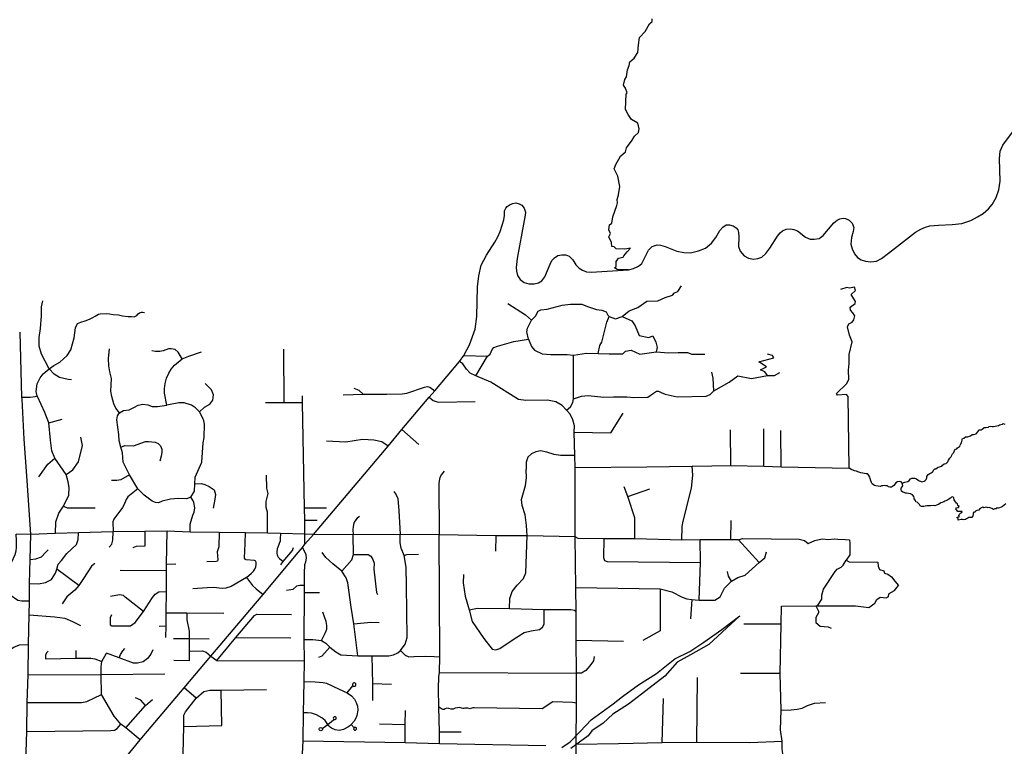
# Model space of a CAD drawing. Header units: millimetres. Extents: x 35 to 72953, y -43 to 70184.
# Tile 191 of 204: x 52391 to 58182, y 37622 to 41893. Entities that reach past the tile are written whole.
import ezdxf

# ---------------------------------------------------------------- set-up
doc = ezdxf.new("R2010")
doc.units = ezdxf.units.MM
for name, color, linetype in [('roads_2', 2, 'Continuous'), ('roads_3', 3, 'Continuous'), ('water', 7, 'Continuous')]:
    doc.layers.add(name, color=color, linetype=linetype)

msp = doc.modelspace()

# ---------------------------------------------------------------- linework, layer by layer
at = {"layer": 'roads_2'}
for points in [[(55657.92, 38853.9), (55376.28, 38858.1), (55190.43, 38859.49), (54857.03, 38865.58), (54629.37, 38867.11), (54351.74, 38864.75), (54119.03, 38866.56), (54067.6, 38868.47), (53923.98, 38872.39), (53849.02, 38874.43), (53718.9, 38875.86), (53563.61, 38879.5), (53394.44, 38881.41), (53257.45, 38886.39), (53127.39, 38883.78), (52940.83, 38882), (52736.37, 38876.5), (52600.73, 38872.97), (52455.63, 38867.53), (52369.22, 38869.2)], [(55664.86, 37430.17), (55663.82, 37634.23), (55665.76, 37875.52), (55664.82, 38051.71), (55663.65, 38243.51), (55663.13, 38414.17), (55662.43, 38554.56), (55657.92, 38853.9)]]:
    msp.add_lwpolyline(points, dxfattribs=at)
at = {"layer": 'roads_3'}
for points in [[(55970.87, 40422.96), (55904.95, 40423.94), (55888.76, 40433.96), (55898.34, 40442.53), (55898.29, 40459.61), (55898.25, 40476.19), (55901.8, 40474.19), (55912.86, 40491.81), (55940.62, 40496.9), (55944.64, 40504.96), (55963.27, 40528.62), (55982.41, 40550.28), (55949.6, 40543.16), (55898.08, 40545.55), (55886.44, 40557.58), (55872.8, 40559.55), (55871.74, 40582.67), (55856, 40616.31), (55865.54, 40635.42), (55854.88, 40657.01), (55859.86, 40686.68), (55873.98, 40696.26), (55879.95, 40734.47), (55903.51, 40800.87), (55907.51, 40815.96), (55905.45, 40835.55), (55913.46, 40864.21), (55920.92, 40912.98), (55909.65, 40973.75), (55886.32, 41016.42), (55897.37, 41041.58), (55925.01, 41090.89), (55953.23, 41116.59), (55959.23, 41140.23), (55966.28, 41147.27), (55992.45, 41184.53), (56007.54, 41208.19), (56030.21, 41228.85), (56034.7, 41250.97), (56027.04, 41284.12), (55990.13, 41305.64), (55969.85, 41335.74), (55954.64, 41364.85), (55956.94, 41454.3), (55962.98, 41462.35), (55954.33, 41489.47), (55942.16, 41507.03), (55950.16, 41540.73), (55960.22, 41556.82), (55965.68, 41597.54), (55976.21, 41624.21), (55978.69, 41645.32), (56003.88, 41667.49), (56026.52, 41700.72), (56029.44, 41744.94), (56036.4, 41787.67), (56069.63, 41823.93), (56094.76, 41869.22), (56110.39, 41881.32), (56111.36, 41897.41)], [(58134.78, 40847.59), (58150.62, 40892.92), (58157.78, 40943.04), (58153.03, 41075.03), (58157.05, 41119.53), (58173.46, 41154.31), (58230.57, 41230.87)], [(54977.79, 39884.12), (55003.73, 39918.84), (55036.03, 39982.08), (55069.14, 40074.62), (55078.99, 40149.05), (55083.71, 40321.94), (55090.41, 40386.83), (55105.62, 40449.65), (55137.09, 40508.62), (55185.31, 40585.35), (55202.48, 40616.24), (55215.99, 40648.62), (55228.38, 40684.75), (55238.96, 40716.55), (55242.2, 40741.05), (55242.59, 40768.29), (55250.02, 40784.51), (55257.98, 40795.16), (55275.39, 40806.71), (55290.93, 40812.99), (55309.84, 40815.52), (55327.68, 40811.36), (55343.73, 40803.44), (55357.25, 40785.5), (55365.11, 40761.88), (55363.64, 40743.61), (55344.79, 40637.17), (55316.58, 40489.22), (55310.7, 40436.76), (55312.39, 40414.25), (55319.36, 40388.74), (55334.18, 40366.56), (55358.14, 40347.49), (55385.37, 40339.26), (55417.09, 40339.69), (55441.79, 40346.24), (55462.12, 40358.37), (55479.31, 40380.88), (55510.26, 40455.29), (55520.78, 40477.93), (55535.77, 40493.69), (55555.69, 40506.3), (55580.16, 40511.09), (55602.94, 40510.09), (55622.48, 40502.55), (55644.04, 40481.04), (55661.84, 40451.79), (55681.33, 40432.11), (55700.4, 40419.94), (55723.88, 40410.83), (55752.5, 40407.96), (55970.87, 40422.96), (56000.22, 40429.75), (56029.82, 40444.35), (56049.13, 40459.73), (56064.08, 40486.78), (56077.29, 40515.25), (56088.32, 40538.63), (56111.25, 40559.57), (56139.47, 40570.06), (56160.03, 40568.16), (56187.98, 40559.38), (56255.44, 40532.71), (56297.34, 40524.37), (56336.34, 40523.06), (56383.83, 40534.23), (56423.81, 40550.5), (56460.22, 40578.93), (56485.39, 40612.14), (56509.37, 40653.31), (56525.43, 40673.27), (56546.48, 40686.22), (56566.45, 40687.3), (56586.23, 40681.27), (56604.42, 40670.22), (56613.84, 40657.39), (56618.02, 40642.53), (56620.16, 40616.05), (56618.31, 40558.7), (56627.85, 40531.56), (56651.85, 40505.61), (56676.62, 40490.85), (56706.94, 40484.67), (56731.58, 40488.86), (56756.41, 40497.01), (56779.2, 40518.55), (56802.37, 40549.45), (56848.73, 40619.7), (56863.05, 40639.86), (56877.61, 40651.26), (56898.21, 40661.31), (56923.51, 40663.89), (56944.13, 40659.18), (56965.99, 40651.29), (57012.24, 40614.53), (57039.39, 40602.96), (57064.35, 40601.81), (57092.45, 40606.86), (57117.1, 40623.96), (57179.83, 40698.53), (57199.22, 40713.7), (57214.12, 40723.06), (57233.35, 40726.4), (57246.9, 40724.61), (57269.54, 40714.41), (57286.05, 40696.92), (57295.94, 40670.89), (57293.43, 40647.36), (57283.75, 40613.06), (57279.91, 40573.65), (57286.33, 40545.11), (57300.08, 40517.16), (57319.12, 40494.82), (57339.36, 40480.35), (57364.69, 40473.2), (57397.39, 40470.45), (57429.75, 40474.12), (57459.81, 40489.63), (57500.98, 40520.86), (57607.47, 40602.7), (57660.11, 40644.07), (57690.87, 40661.15), (57718, 40673.86), (57744.44, 40680.91), (57794.3, 40685.48), (57876.15, 40688.32), (57931.23, 40694.55), (57984.3, 40711.8), (58024.04, 40734.15), (58057.34, 40753.21), (58088.04, 40781.46), (58109.54, 40806.05), (58134.78, 40847.59)], [(55933.73, 40148.18), (55975.11, 40180.68), (56025.56, 40201.91), (56079, 40238.7), (56143.14, 40240.88), (56188.03, 40259.08), (56229.41, 40273.94), (56242.98, 40286.55), (56262.18, 40295.45), (56283.31, 40329.18)], [(57269.97, 39255.76), (57263.18, 39677.82), (57253.05, 39688.85), (57200.04, 39685.7), (57193.95, 39694.74), (57256.42, 39755.21), (57266.46, 39779.86), (57265.81, 39833.14), (57269.75, 39872.35), (57268.6, 39924.62), (57286.59, 39999.56), (57270.83, 40038.21), (57260.1, 40087.95), (57266.62, 40105.05), (57286.29, 40114.14), (57296.86, 40128.25), (57301.85, 40151.37), (57290.69, 40169.94), (57277.52, 40185.5), (57275.96, 40202.07), (57304.69, 40223.73), (57306.68, 40236.81), (57280.82, 40278.45), (57306.51, 40301.13), (57299.89, 40320.21), (57270.62, 40315.12), (57254.96, 40318.59), (57218.12, 40306.43)], [(52695.38, 39775.75), (52675.87, 39778.17), (52624.92, 39789.49), (52593.89, 39809.13), (52563.53, 39841.31), (52518.95, 39927.18), (52504.71, 39973.74), (52506.11, 40025.36), (52513.85, 40078.22), (52519.91, 40151.46), (52518.89, 40205.34), (52526.72, 40239.41)], [(55262.22, 40224.91), (55365.53, 40158.21), (55401.24, 40126.38)], [(55382.49, 40015.36), (55373.58, 40057.81), (55377.01, 40079.35), (55401.24, 40126.38), (55423.98, 40150.23), (55440.02, 40178.69), (55454.98, 40187.32), (55492.26, 40191.28), (55580.51, 40215.02), (55630.19, 40220.77), (55697.37, 40221.03), (55730.34, 40207.7), (55759.58, 40196.77), (55784.29, 40189.61), (55814.14, 40185.04), (55840.55, 40176.58), (55849.36, 40156.67), (55857.2, 40148.92), (55895.16, 40133.94), (55933.73, 40148.18), (55991.69, 40123.6), (56009.94, 40093.48), (56034.53, 40037.16), (56090.92, 40025.34), (56115.13, 40035.45), (56131.59, 39997.19), (56140.71, 39966.26), (56135.22, 39940.86)], [(52600.73, 38872.97), (52604.06, 38941.06), (52621.28, 38992.07), (52647.93, 39033.77), (52680.07, 39097.09), (52681.13, 39143.02), (52676.71, 39177.2), (52664.91, 39219.81), (52598.26, 39315.56), (52580.77, 39358.42), (52571.9, 39421.13), (52561.58, 39522.69), (52539.17, 39584.82), (52494.6, 39678.44), (52493.81, 39682.11), (52488.31, 39707.38), (52492.78, 39751.92), (52510.31, 39788.22), (52528.92, 39812.03), (52563.53, 39841.31), (52591.83, 39861.06), (52627.18, 39880.74), (52669.11, 39919.59), (52692.58, 39952.36), (52711.36, 40022.21), (52719.06, 40081.53), (52727.88, 40102.63), (52730.56, 40106.73), (52749.97, 40115.55), (52775.63, 40122.21), (52801.32, 40131.68), (52820.04, 40141.5), (52834.84, 40149.34), (52854.45, 40162.36), (52863.73, 40164.51), (52900.51, 40164.95), (52919.26, 40163.38), (52941.05, 40160.24), (52972.48, 40157.1), (52994.98, 40152.19), (53028.55, 40148.7), (53047.47, 40147.32), (53063.36, 40147), (53080.6, 40155.03), (53088.16, 40164.09), (53094.71, 40169.39), (53100.98, 40172.24), (53107.37, 40173.06), (53113.39, 40172.7), (53125.57, 40171.75)], [(55792.61, 39931.26), (55802.39, 39977.2), (55814.97, 39997.84), (55827.97, 40053.15), (55844.47, 40115.52), (55857.2, 40148.92)], [(52455.63, 38867.53), (52436.05, 39155.23), (52433.55, 39212.47), (52417.43, 39427.87), (52404.45, 39661.66), (52404.12, 39674.42), (52394.34, 40055.15)], [(53346.88, 39899.15), (53323.47, 39939.09), (53305.57, 39953.37), (53281.74, 39958.75), (53265.87, 39958.23), (53235.13, 39946.3), (53215.3, 39941.82), (53190.49, 39942.26), (53168.65, 39946.15)], [(55003.73, 39918.84), (55142.47, 39915.95), (55158.05, 39927.6), (55170.13, 39953.61), (55179.8, 39966.07), (55200.69, 39973.93), (55296.47, 40001.16), (55382.49, 40015.36), (55401.66, 39971.71), (55419.21, 39950.94), (55463.83, 39928.33), (55513.8, 39925.01), (55611.04, 39925.3), (55647.54, 39920.06), (55725.21, 39932.18), (55792.61, 39931.26), (55857.74, 39927.93), (55937.88, 39929.44), (55954.67, 39943.5), (55987.65, 39950.82), (56037.36, 39926.02), (56135.22, 39940.86), (56207.8, 39935.16), (56262.84, 39936.81), (56319.13, 39936.77), (56343.67, 39925.95), (56420.16, 39927.47)], [(52978.75, 39582.5), (52956.53, 39609.92), (52944.07, 39635.56), (52932.07, 39678.5), (52926.54, 39709.6), (52928.45, 39743.67), (52929.85, 39783.67), (52921.83, 39822.17), (52914.31, 39858.69), (52913.72, 39901.16), (52918.55, 39957.96)], [(53255.34, 39627.46), (53243.13, 39697.94), (53241.59, 39722.63), (53245.98, 39754.25), (53253.36, 39785.37), (53267.18, 39815.03), (53282.01, 39838.76), (53300.81, 39863), (53346.88, 39899.15), (53385.05, 39915.53), (53459.91, 39941.37)], [(53945.78, 39641.22), (53943.68, 39956.5)], [(55073.76, 39799.86), (55142.47, 39915.95)], [(55607, 39598.52), (55629.59, 39617.55), (55644.35, 39642.99), (55648.84, 39663.38), (55647.54, 39920.06)], [(56789.63, 39800.78), (56774.22, 39823), (56748.13, 39834.85), (56783.44, 39852.03), (56737.91, 39881.05), (56825.52, 39904.56), (56817.61, 39919.46), (56789.11, 39927.58)], [(54119.03, 38866.56), (54557.18, 39386.6), (54638.61, 39484.15), (54798.34, 39673.57), (54831.78, 39710.65), (54977.79, 39884.12)], [(55643.74, 39540.8), (55627.8, 39573.64), (55607, 39598.52), (55581.16, 39625.75), (55544.21, 39645.86), (55495.76, 39657.25), (55367.44, 39653.75), (55323.81, 39661.04), (55161.68, 39761.29), (55073.76, 39799.86), (55040.37, 39815.26), (55019.43, 39838.61), (54997.01, 39869.38), (54977.79, 39884.12)], [(55648.84, 39663.38), (55694.58, 39680.68), (55733.86, 39684.57), (55826.67, 39673.24), (55882.77, 39676.54), (55962.49, 39675.71), (56002.32, 39671.29), (56084.6, 39674.51), (56118.24, 39696.7), (56135.76, 39708.71), (56148.16, 39709.45), (56164.32, 39701.2), (56187.22, 39691.5), (56257.22, 39676.95), (56429.06, 39679.57), (56451, 39689.44), (56473.55, 39710.59), (56563.19, 39761.46), (56613.88, 39800.33), (56694.53, 39784.59), (56789.63, 39800.78), (56830.84, 39801.03), (56861.1, 39818.2)], [(56473.55, 39710.59), (56469.77, 39785.7), (56462.08, 39820.43)], [(53448.2, 39588.36), (53478.7, 39615.51), (53509.28, 39633.47), (53527.21, 39656.25), (53531.03, 39688.17), (53519.78, 39717.65), (53481.8, 39754.31)], [(54292.61, 39687.07), (54411.16, 39692.1), (54551.03, 39692.45), (54639.91, 39693.43), (54668.01, 39697.78), (54772.14, 39733.58), (54788.42, 39736.1), (54802.64, 39733), (54831.78, 39710.65)], [(52404.12, 39674.42), (52451.58, 39674.77), (52481.61, 39677.35), (52493.81, 39682.11)], [(54068.67, 38809.57), (54067.6, 38868.47), (54066.91, 38951.28), (54066.04, 39023.66), (54053.74, 39641.02), (54053.44, 39681.22)], [(54411.16, 39692.1), (54387.98, 39713.15), (54358.16, 39724.98)], [(54798.34, 39673.57), (54823.23, 39655.09), (54851.44, 39643.73), (55069.78, 39648.11)], [(53397.49, 39086.55), (53371.05, 39077), (53325.37, 39078.35), (53278.72, 39075.35), (53228.69, 39062.67), (53206.36, 39053.92), (53188.86, 39054.35), (53170.38, 39062.05), (53123.16, 39098.7), (53084.69, 39135.87), (53037.37, 39217.49), (53000.28, 39292.85), (52994.81, 39347.49), (52985.5, 39380.36), (52975.71, 39417.09), (52974.66, 39454.81), (52961.83, 39541.35), (52965.67, 39563.6), (52978.75, 39582.5), (53000.59, 39596.08), (53035.08, 39600.51), (53062.26, 39612.67), (53087.01, 39627.23), (53114.22, 39632.6), (53144.35, 39628.8), (53170.61, 39618.7), (53200.74, 39618.29), (53255.34, 39627.46)], [(53394.44, 38881.41), (53393.74, 38927.9), (53409.05, 38980.88), (53416.94, 38999.03), (53420.24, 39024.49), (53414.89, 39054.26), (53408.81, 39068.9), (53397.49, 39086.55), (53418.35, 39121.66), (53420.17, 39165.09), (53422.72, 39203.45), (53462.37, 39292.52), (53469.07, 39405.94), (53476.05, 39436.19), (53476.85, 39514.54), (53474.59, 39534.06), (53467.32, 39551.57), (53448.2, 39588.36), (53423.97, 39611.88), (53401.98, 39627.23), (53357.35, 39640.54), (53327.02, 39640.52), (53255.34, 39627.46)], [(54053.74, 39641.02), (53945.78, 39641.22), (53835.92, 39641.14)], [(55652.83, 39468.25), (55868.49, 39465.15), (55939.77, 39580.87)], [(52561.58, 39522.69), (52640.52, 39544.3)], [(55657.92, 38853.9), (55657.9, 39260.24), (55655.44, 39330.3), (55652.83, 39468.25), (55653.39, 39505.16), (55643.74, 39540.8)], [(57580.84, 39169.16), (57597.02, 39175.08), (57613.68, 39179.11), (57623.17, 39185.01), (57630.77, 39194.23), (57637.82, 39197.8), (57654.2, 39198.84), (57664.76, 39194.1), (57681.08, 39181.73), (57688.71, 39180.31), (57697.66, 39176.23), (57709.71, 39179.48), (57715.44, 39183.59), (57722.86, 39190.71), (57725.47, 39200.03), (57726.86, 39206.79), (57730.24, 39213.23), (57733.42, 39219.78), (57744.42, 39225.35), (57751.38, 39230.25), (57758.43, 39232.59), (57761.34, 39235.15), (57765.93, 39245.47), (57772.69, 39251.92), (57778.81, 39252.04), (57786.32, 39258.27), (57792.34, 39262.61), (57813.69, 39269.1), (57818.48, 39274.21), (57827.78, 39281.44), (57840.49, 39284.24), (57848.74, 39294.24), (57854.18, 39303.35), (57862.15, 39315.67), (57867.5, 39322.11), (57876.3, 39340.98), (57885.6, 39348.77), (57888.96, 39359.97), (57894.87, 39369.19), (57902.58, 39370.65), (57907.28, 39375.32), (57912.44, 39379.77), (57920.72, 39384.78), (57922.86, 39391.32), (57926.04, 39399.64), (57930.45, 39405.64), (57932.41, 39412.96), (57933.05, 39420.39), (57933.31, 39426.6), (57935.28, 39431.15), (57944.78, 39433.5), (57953.23, 39441.84), (57966.78, 39441.2), (57976.39, 39444.67), (57983.82, 39446.69), (57993.21, 39453.92), (58000.65, 39454.16), (58008.27, 39456.95), (58016.74, 39459.08), (58025.27, 39470.96), (58029.96, 39476.3), (58032.59, 39481.85), (58038.14, 39482.64), (58045.58, 39481.55), (58050.93, 39486.11), (58058.55, 39490.89), (58062.96, 39495.67), (58074.73, 39495.7), (58088.09, 39497.96), (58093.64, 39501.3), (58103.33, 39503.76), (58110.67, 39501.79), (58118.77, 39502.36), (58129.03, 39504.39), (58138.44, 39504.74), (58146.72, 39508.2), (58154.52, 39511.55), (58162.05, 39514.01), (58170.8, 39514.58), (58175.68, 39518.81), (58185.86, 39514.74)], [(52664.91, 39219.81), (52704.02, 39246.4), (52736.09, 39293.57), (52760.85, 39390.83), (52749.91, 39438.73)], [(54638.61, 39484.15), (54739.06, 39396.77)], [(56572.53, 39271.82), (56571.1, 39481.31)], [(56767.38, 39269.3), (56766.83, 39487.45)], [(56869.44, 39264.03), (56867.88, 39477.59)], [(52985.5, 39380.36), (53009.78, 39389.11), (53059.36, 39388.26), (53130.25, 39413.08), (53149.2, 39413.12), (53188.09, 39408.86), (53204.63, 39401.16), (53218.75, 39387.15), (53227.05, 39368.79), (53227.09, 39348), (53222.28, 39327.68), (53214.08, 39297.68)], [(54557.18, 39386.6), (54520.49, 39411.39), (54473.96, 39421.11), (54407, 39425.34), (54309.87, 39409.19), (54195.49, 39416.07)], [(55655.44, 39330.3), (55572.56, 39331.07), (55534.74, 39336.83), (55490.89, 39350.86), (55454.44, 39358.39), (55426.65, 39353.17), (55401.14, 39341.23), (55380.33, 39322.33), (55369.85, 39291.74), (55368.76, 39248.91)], [(52503.87, 39206.72), (52555.45, 39280.69), (52598.26, 39315.56)], [(55657.9, 39260.24), (56079.17, 39264.69), (56346.35, 39267.53), (56350.65, 39267.76), (56572.53, 39271.82), (56767.38, 39269.3), (56869.44, 39264.03), (57269.97, 39255.76)], [(56285.71, 38832.95), (56287.79, 38914.68), (56293.72, 38945.67), (56342.08, 39138.77), (56349.26, 39216.24), (56346.35, 39267.53)], [(53037.37, 39217.49), (52986.41, 39188.85), (52961.63, 39183.47), (52930.53, 39184.86)], [(53849.02, 38874.43), (53848.26, 38944.18), (53847.36, 38998.57), (53840.58, 39025.51), (53840.79, 39060.53), (53852.93, 39107.8), (53844.94, 39139.28), (53842.99, 39216.31)], [(54887.24, 39239.87), (54871.12, 39219.22), (54862.58, 39202.62), (54857.58, 39181.5), (54855.1, 39163.91), (54857.03, 38865.58)], [(55271.26, 38432.62), (55273.11, 38491.24), (55287.11, 38532.19), (55317.14, 38569.88), (55354.13, 38608.97), (55367.2, 38641.33), (55376.28, 38858.1), (55372.96, 38889.44), (55371.22, 38919.41), (55362.8, 38981.72), (55346.47, 39037.82), (55342.72, 39071.88), (55353.79, 39113.47), (55366.29, 39155.31), (55371.43, 39199.33), (55368.76, 39248.91)], [(57580.84, 39169.16), (57575.24, 39175.9), (57564.97, 39178.4), (57553.05, 39175.96), (57543.65, 39170.17), (57539.09, 39164), (57531.74, 39154.18), (57524.69, 39148.62), (57518.2, 39144.94), (57508.13, 39144.58), (57500.78, 39147.56), (57494.17, 39153.08), (57485.6, 39153.83), (57477.98, 39154.26), (57466.87, 39153.01), (57460.38, 39151.99), (57452.38, 39149.54), (57439.29, 39150.06), (57426.76, 39153.57), (57417.91, 39155.1), (57412.25, 39158.85), (57405.08, 39164.49), (57400.16, 39172.34), (57397.4, 39182.65), (57392.38, 39195.05), (57390, 39204.13), (57385.36, 39214.1), (57381.96, 39219.96), (57376.11, 39223.27), (57369.9, 39222.92), (57358.6, 39225.44), (57350.31, 39226.53), (57338.34, 39229.16), (57332.41, 39230.92), (57320.82, 39235.54), (57311.58, 39238.73), (57301.03, 39241.92), (57291.98, 39244.11), (57285.29, 39246.98), (57269.97, 39255.76)], [(53420.17, 39165.09), (53459.16, 39166.59), (53480.51, 39160.22), (53504.35, 39149.89), (53517.76, 39142.02), (53533.67, 39128.72), (53541.67, 39101.58), (53539.25, 39074.91), (53529.45, 39021.06)], [(57910.53, 38951.82), (57910.64, 38960.64), (57903.47, 38966.05), (57917.86, 38973.19), (57914.27, 38978.94), (57916.32, 38984.71), (57923.65, 38991.93), (57932.01, 38996.72), (57934.44, 39002.6), (57926.16, 39002.03), (57918.91, 39001.12), (57908.55, 39002.65), (57900.24, 39011.82), (57897.68, 39018.03), (57901.25, 39024.35), (57912.44, 39026.27), (57917.04, 39032.27), (57907.99, 39038.23), (57906.93, 39046.65), (57900.7, 39051.4), (57894.66, 39058.26), (57890.03, 39063.9), (57887.56, 39071.32), (57885.56, 39081.95), (57879.52, 39087.81), (57871.8, 39086.13), (57865.79, 39080.68), (57854.79, 39074.22), (57843.61, 39066.21), (57832.98, 39062.19), (57825.55, 39057.96), (57815.39, 39054.94), (57808.53, 39052.15), (57794.52, 39043.69), (57783.61, 39038.45), (57772.51, 39035.65), (57763.47, 39036.4), (57747.46, 39036.03), (57734.66, 39035.33), (57725.44, 39034.97), (57716.5, 39033.51), (57708.12, 39032.38), (57695.41, 39031.9), (57687.59, 39035.54), (57682.48, 39044.06), (57678.04, 39049.26), (57668.89, 39057.1), (57661.25, 39059.74), (57658.6, 39066.72), (57652.45, 39076.46), (57651.4, 39082), (57649.41, 39089.75), (57642.04, 39099.71), (57629.22, 39105.11), (57618.57, 39107.18), (57606.14, 39109.26), (57600.2, 39110.57), (57592.01, 39112.88), (57585.39, 39116.45), (57576.26, 39120.71), (57574.61, 39128.95), (57576.12, 39138.55), (57580.9, 39146.44), (57584.84, 39153.65), (57583.49, 39163.18), (57580.84, 39169.16)], [(53084.69, 39135.87), (53027.44, 39088.34), (53017.28, 39072.36), (53003.74, 39039.93), (52995.99, 39025.89), (52944.63, 38956.62), (52937.87, 38942.09), (52940.83, 38882)], [(54591.26, 39119.42), (54605.95, 39099.55), (54614.56, 39078.96), (54620.09, 39006.48), (54627.47, 38904.51), (54629.37, 38867.11)], [(56009.68, 38840.53), (56009.73, 38965.19), (55967.9, 39090.69), (55945.13, 39147.23)], [(55967.9, 39090.69), (56097.22, 39134.61)], [(52647.93, 39033.77), (52669.22, 39024.12), (52833.8, 39022.71)], [(58191.55, 39046.86), (58180.36, 39039.29), (58170.41, 39031.17), (58164.2, 39027.39), (58153.76, 39022.7), (58147.46, 39020.8), (58138.51, 39023.88), (58133.44, 39017.33), (58125.16, 39017.19), (58119.14, 39014.74), (58108.11, 39018.7), (58098.31, 39023.22), (58092.56, 39025.2), (58081.83, 39022.73), (58078.62, 39027.93), (58069.49, 39026.24), (58062.15, 39023.34), (58056.02, 39026.87), (58046.43, 39022.86), (58041.17, 39019.18), (58036.66, 39014.96), (58032.44, 39009.3), (58021.14, 39008.6), (58013.53, 39005.03), (58009.59, 38998.81), (58002.91, 38997.47), (57999.15, 38992.47), (57997.86, 38984.26), (57996.75, 38977.28), (57990.37, 38966.62), (57982.93, 38967.59), (57973.89, 38967.24), (57967.13, 38963.56), (57958.76, 38958.22), (57953.02, 38955.65), (57943.61, 38953.52), (57935.14, 38955.16), (57928.64, 38955.26), (57910.53, 38951.82)], [(54066.04, 39023.66), (54195.12, 39024.34)], [(54066.91, 38951.28), (54141.35, 38951.65)], [(54389.5, 38972.51), (54376.64, 38962.92), (54367.82, 38953.61), (54358.26, 38940.27), (54353.24, 38925.68), (54351.26, 38912.86), (54350.03, 38895.52), (54351.74, 38864.75)], [(56573.06, 38835.78), (56576.07, 38948.3)], [(52447.53, 38475.97), (52403, 38475.88), (52379.61, 38479.16), (52335.31, 38510.9), (52320.85, 38520.17), (52310.39, 38534.07), (52298.33, 38551.93), (52288.17, 38570.45), (52286.4, 38594.27), (52290.56, 38616.51), (52298.37, 38634.05), (52312.59, 38658.94), (52342.17, 38702.3), (52364.14, 38750.03), (52369.75, 38771.72), (52371.25, 38790.17), (52372.5, 38809.37), (52371.57, 38832.04), (52369.22, 38869.2)], [(52427.8, 37526.94), (52433.2, 37709.04), (52434.29, 37878.45), (52440.68, 38042.81), (52441.99, 38220.59), (52446.09, 38394.58), (52447.53, 38475.97), (52449.37, 38579.42), (52451.77, 38719.26), (52455.63, 38867.53)], [(52449.37, 38579.42), (52502.02, 38577.75), (52543.28, 38583.99), (52577.84, 38601.49), (52601.63, 38639.95), (52608.58, 38662.8), (52617.25, 38692.05), (52637.1, 38713.81), (52668.78, 38755.3), (52724.07, 38808.37), (52735.68, 38837.49), (52736.37, 38876.5)], [(52917.91, 38792.16), (52931.83, 38809.55), (52938.21, 38833.82), (52940.83, 38882)], [(53012.66, 37554.67), (53099.07, 37659.11), (53359.11, 37965.18), (53514.65, 38152.33), (53776.8, 38461.96), (53822.3, 38514.63), (54016.14, 38746.74), (54054.23, 38789.9), (54068.67, 38809.57), (54119.03, 38866.56)], [(53127.39, 38883.78), (53126.77, 38799.03), (53075.51, 38797.1), (53056.62, 38788.39)], [(53251.11, 38260.8), (53251.86, 38327.52), (53252.75, 38406.66), (53253.59, 38532.19), (53253.88, 38653.88), (53254.48, 38693.2), (53257.45, 38886.39)], [(53563.61, 38879.5), (53562.34, 38793.41), (53551.67, 38765.64), (53556.51, 38717.26), (53554.97, 38709.56), (53545.5, 38707.29), (53490.57, 38706.16)], [(53724.14, 38614.19), (53753.9, 38638.66), (53765.76, 38650.97), (53773.29, 38663.73), (53778.79, 38677.63), (53781.95, 38690.66), (53781.93, 38701.66), (53778.72, 38709.47), (53772.3, 38714.18), (53723.7, 38717.77), (53718.34, 38719.23), (53712.47, 38728.44), (53716.56, 38813.31), (53718.9, 38875.86)], [(53923.98, 38872.39), (53923.34, 38840.97), (53922.66, 38826.76), (53917.69, 38813.6), (53912.71, 38802.57), (53904.55, 38781.93), (53902.44, 38764.16), (53902.46, 38754.57), (53904.27, 38747.83), (53907.14, 38741.79), (53911.8, 38733.27), (53919.68, 38725.82), (53941.31, 38707.46)], [(54064.88, 38249.17), (54114.21, 38249.76), (54166.16, 38243.43), (54190.99, 38228.08), (54215.74, 38205.19), (54249.41, 38176.44), (54280.15, 38158.76), (54378.98, 38153.98), (54462.77, 38153.51), (54562.55, 38153.78), (54589.66, 38159.78), (54614.1, 38171.85), (54630.62, 38184.16), (54658.13, 38222.65), (54668.95, 38262.13), (54665.74, 38566.25), (54663.94, 38675.4), (54652.01, 38743.45), (54634.54, 38785.97), (54629.48, 38818.32), (54629.37, 38867.11)], [(54285.59, 38651.02), (54344.23, 38717.41), (54353.9, 38749.02), (54351.74, 38864.75)], [(54860.48, 37637.65), (54860.32, 37707.07), (54856.41, 37851.5), (54853.59, 37962.43), (54856.02, 38030.5), (54860.65, 38055.1), (54862.17, 38148.46), (54857.03, 38865.58)], [(55190.43, 38859.49), (55188.4, 38769.86)], [(56393.87, 38836.22), (56285.71, 38832.95), (56009.68, 38840.53), (55827.24, 38841.7), (55676.28, 38843.22), (55657.92, 38853.9)], [(55827.24, 38841.7), (55824.56, 38730.86), (55830.92, 38714.39), (55845.33, 38708.75), (56394.27, 38702.62)], [(56388.12, 38481.22), (56394.27, 38702.62), (56393.87, 38836.22)], [(56740.69, 38702.79), (56617.82, 38834.78), (56573.06, 38835.78), (56463.65, 38835.51), (56393.87, 38836.22)], [(56617.82, 38834.78), (56641.71, 38843.96), (56810.59, 38842.05), (56975.86, 38838.63), (57005.91, 38831.42), (57028, 38813.04), (57067.98, 38832.34), (57110.09, 38840.59), (57148.73, 38836.63), (57180.36, 38841.23), (57203.24, 38839.66), (57246.92, 38837.76), (57271.14, 38835.03)], [(57271.14, 38835.03), (57274.16, 38816.11), (57273.62, 38747.3), (57252.25, 38716.4)], [(52451.77, 38719.26), (52486.06, 38723.89), (52518.3, 38736.35), (52542.4, 38760.68), (52557.47, 38776.32)], [(53926.15, 38688.06), (53941.31, 38707.46), (53995.15, 38772.4), (54000.53, 38790.38)], [(54053.33, 35202.87), (54063.03, 35636.64), (54057.39, 36137.54), (54057.12, 36326.44), (54055.11, 36452.15), (54048.82, 36951.43), (54045.32, 37156.48), (54047.46, 37347.76), (54048.76, 37449.25), (54048.78, 37461.07), (54058.63, 37653.56), (54060.44, 37818.43), (54063.09, 38002.35), (54065.41, 38123.79), (54064.88, 38249.17), (54066.82, 38525.69), (54066.64, 38566.42), (54065.8, 38637.61), (54067.92, 38691.48), (54074.21, 38706.21), (54078.26, 38727.9), (54075.91, 38746.53), (54066.71, 38769.76), (54054.23, 38789.9)], [(54378.98, 38153.98), (54356.84, 38341.38), (54339.72, 38439.77), (54320.07, 38581.93), (54310.35, 38612.19), (54285.59, 38651.02), (54231.64, 38694.15), (54190.93, 38732.03), (54170.43, 38760.36)], [(54353.9, 38749.02), (54441.05, 38749.62), (54455.52, 38738.55), (54468.57, 38720.23), (54474.76, 38698.61), (54473.83, 38663.32), (54489.58, 38525.58), (54495.59, 38514.27)], [(54652.01, 38743.45), (54667.25, 38748.6), (54735.58, 38751.09)], [(55662.43, 38554.56), (56157.73, 38548.46), (56227.33, 38529.54), (56288.12, 38498.67), (56315.47, 38488.39), (56343.73, 38484.26), (56363.39, 38483.22), (56388.12, 38481.22), (56480.18, 38480.83), (56511.46, 38499.81), (56536.94, 38551.53), (56576.66, 38591.6), (56615.22, 38614.56), (56656.76, 38626.92), (56740.69, 38702.79), (56772.62, 38728.88), (56783.72, 38764.3)], [(52832.35, 38697.23), (52813.44, 38681.28), (52766.55, 38608.86), (52739.59, 38566.14), (52715.1, 38539.3), (52668.87, 38499.66), (52639.82, 38458.6)], [(53254.48, 38693.2), (53309.09, 38693.49)], [(57082.16, 38447.56), (57108.09, 38487.19), (57108.39, 38510.95), (57117.46, 38545.68), (57186.82, 38649.61), (57199.78, 38663.69), (57222.48, 38675.69), (57234.76, 38687.4), (57252.25, 38716.4)], [(57252.25, 38716.4), (57268.54, 38706.7), (57437.54, 38703.33)], [(57437.54, 38703.33), (57440.05, 38679.78), (57447.94, 38661.89), (57473.2, 38654.23), (57477.29, 38640.35), (57496.25, 38632.86), (57518.77, 38618.6), (57538.52, 38593.32), (57559.55, 38566.24)], [(52739.59, 38566.14), (52608.58, 38662.8)], [(53253.88, 38653.88), (52981.44, 38654.87)], [(55000.7, 38632.06), (54999.61, 38583.72), (55011.17, 38504.26), (55035.04, 38424.54), (55052.63, 38356.24), (55120.25, 38255.46), (55170, 38192.88), (55191.15, 38189.02), (55213.86, 38197.25), (55293.51, 38250.48), (55358.78, 38291.3), (55398.54, 38300.59), (55448.19, 38308.41), (55465.65, 38322.8), (55475.64, 38340.06), (55476.34, 38426.85)], [(56576.66, 38591.6), (56558.81, 38622.47), (56553.69, 38649.61)], [(53724.14, 38614.19), (53634.75, 38560.84), (53602.56, 38552.2), (53581.54, 38549.92), (53531.22, 38555.33), (53493.14, 38553.13), (53410.07, 38548.4)], [(53724.14, 38614.19), (53759.81, 38566.71), (53781.7, 38547.7), (53822.3, 38514.63)], [(52929.98, 38393.99), (52921.97, 38377.33), (52923.3, 38335.43), (52932.6, 38330.52), (53042.74, 38330.93), (53069.26, 38349.51), (53118.21, 38413.56), (53171.23, 38496.8), (53186.67, 38515.33), (53209.55, 38529.54), (53253.59, 38532.19)], [(53118.21, 38413.56), (53011.57, 38499.31), (53002.01, 38509.17), (52978.69, 38512.17), (52924.28, 38502.6)], [(54066.64, 38566.42), (54037.96, 38566.79), (54019.84, 38562.22), (53996.99, 38544.44), (53984.84, 38541.03), (53959.88, 38537.93)], [(54066.82, 38525.69), (54153.89, 38526.43)], [(56157.73, 38548.46), (56157.41, 38300.09), (56056.33, 38243.64)], [(56871.52, 38446.27), (57074.23, 38447.51), (57082.16, 38447.56), (57183.46, 38447.07), (57306.36, 38447.36), (57385.61, 38438.62), (57419.66, 38463.83), (57432.74, 38485.66), (57451.4, 38498.28), (57487.51, 38494.42), (57499.37, 38499.97), (57503.86, 38519.34), (57536.89, 38538.28), (57559.55, 38566.24)], [(56343.73, 38484.26), (56335.64, 38370.62)], [(52446.09, 38394.58), (52598.43, 38383.22), (52655.9, 38374.11), (52702.34, 38355.56), (52747.52, 38331.25)], [(53252.75, 38406.66), (53374.01, 38406.04), (53591.31, 38403.79)], [(53374.01, 38406.04), (53373.6, 38364.5), (53387.76, 38299.17), (53387.76, 38256.42), (53388.14, 38181.23)], [(53549.78, 38125.81), (53662.26, 38260.56), (53772.48, 38391.62), (53785.08, 38397.66), (53988.7, 38395.76)], [(54166.16, 38243.43), (54189.51, 38291.79), (54197.41, 38310.63), (54197.87, 38332.4), (54194.02, 38355.45), (54174.57, 38410.57)], [(55035.04, 38424.54), (55083.2, 38433.12), (55271.26, 38432.62), (55476.34, 38426.85), (55632.36, 38425.7), (55653.61, 38422.96), (55663.13, 38414.17)], [(56875.56, 37652.92), (56865.66, 37718.91), (56869.51, 37834.59), (56863.01, 38049.1), (56870.29, 38340.79), (56871.52, 38446.27)], [(57074.23, 38447.51), (57088.68, 38416.23), (57088.71, 38405.68), (57073.62, 38378.49), (57074.2, 38350.34), (57097.99, 38327.28), (57146.78, 38324.07), (57163.46, 38316.56)], [(54356.84, 38341.38), (54456.87, 38351.9), (54505.93, 38349.32)], [(56870.29, 38340.79), (56649.68, 38340.23)], [(53251.86, 38327.52), (53210.52, 38326.91)], [(53295.79, 38255.89), (53387.76, 38256.42), (53505.92, 38254.06)], [(53662.26, 38260.56), (53986.5, 38258.71)], [(55942.18, 38238.74), (55663.65, 38243.51)], [(52041.21, 38003.94), (52084.95, 38004.7), (52128.71, 38011.29), (52172.31, 38027.99), (52214.43, 38055.18), (52251.38, 38089.15), (52288.76, 38141.56), (52325.41, 38184.37), (52356.26, 38205.28), (52389.71, 38219.02), (52441.99, 38220.59)], [(52557.39, 38181.09), (52547.99, 38171.34), (52543.31, 38157.94), (52542.01, 38136.84), (52723.41, 38139.51), (52808.56, 38140.76), (52832.47, 38135.79), (52874.8, 38120.06)], [(52723.41, 38139.51), (52723.64, 38184.79)], [(53099.07, 37659.11), (53015.61, 37730.13), (52984.73, 37752.61), (52945.59, 37799.26), (52872.5, 37925.83), (52869.32, 38044.6), (52869.63, 38088.08), (52874.8, 38120.06), (52901.11, 38170.09)], [(53173.96, 38189.12), (53162.56, 38163.97), (53143.34, 38137.56), (53116.29, 38119.17), (53084.58, 38110.93), (53060.4, 38111.47), (52975.73, 38142.62), (52901.11, 38170.09)], [(52975.73, 38142.62), (52983.35, 38160.64), (52996.51, 38182.71), (53009.33, 38197.41)], [(53388.14, 38181.23), (53465.95, 38182.13), (53486.97, 38176.08), (53514.65, 38152.33)], [(53388.14, 38181.23), (53388.51, 38125.22)], [(54215.74, 38205.19), (54167.36, 38151.64), (54147.93, 38144.76)], [(54630.62, 38184.16), (54657.65, 38157.93), (54680.53, 38148.11), (54708.89, 38150.36), (54777.33, 38150.82), (54828.32, 38150.24), (54862.17, 38148.46)], [(53388.51, 38125.22), (53297.34, 38125.7)], [(53514.65, 38152.33), (53549.78, 38125.81), (54065.41, 38123.79)], [(54462.77, 38153.51), (54466.28, 37988.25), (54466.83, 37891.54)], [(55769.58, 38150.49), (55766.62, 38124.34), (55744.46, 38095.13), (55720.28, 38066.92), (55694.77, 38051.03), (55664.82, 38051.71)], [(52440.68, 38042.81), (52869.32, 38044.6), (53243.84, 38048.81)], [(54860.65, 38055.1), (55664.82, 38051.71)], [(56863.01, 38049.1), (56629.96, 38049.28)], [(54063.09, 38002.35), (54129.18, 38000.35), (54175.07, 37997.32), (54194.5, 37992.55), (54269.74, 37958.62), (54316.62, 37935.64), (54342.4, 37917.71), (54360.75, 37899.34), (54370.61, 37880.15), (54377.48, 37858.51), (54379.69, 37833.46), (54373.66, 37803.18), (54369.95, 37790.44), (54357.88, 37769.81), (54339.43, 37749.62), (54331.84, 37742.38), (54321.31, 37733.98), (54295.46, 37720.96), (54272.56, 37715.27), (54246, 37719.59), (54223.84, 37728.78), (54216.24, 37734.19), (54208.33, 37742.16), (54202.74, 37750.33), (54186.87, 37773.24), (54168.48, 37789.69), (54137.15, 37806.26), (54106.82, 37816.92), (54083.21, 37818.84), (54060.44, 37818.43)], [(54350.42, 37977.95), (54352.69, 37975.9), (54355.04, 37974.76), (54356.99, 37974.31), (54360.55, 37974.49), (54364.11, 37976.1), (54366.21, 37978.1), (54368.08, 37982.04), (54368.26, 37985.45), (54368.01, 37986.74), (54367.11, 37989.05), (54365.27, 37991.45), (54363.05, 37993.09), (54359.67, 37994.19), (54356.99, 37994.22), (54354.46, 37993.56), (54352.58, 37992.56), (54350.04, 37990.08), (54348.87, 37987.91), (54348.23, 37985.32), (54348.18, 37983.89), (54348.55, 37981.54), (54350.42, 37977.95)], [(56373.95, 37646.16), (56377.12, 38025.79)], [(53413.44, 37236.59), (53413.39, 37361.64), (53411.85, 37382.97), (53405.38, 37408.5), (53393.48, 37433.31), (53383.26, 37498.37), (53362.27, 37540.57), (53352.32, 37578.12), (53355.82, 37739.15), (53356.9, 37804.13), (53365.84, 37824.18), (53429.71, 37905.72), (53473.92, 37943.84), (53509.66, 37951.91), (53576.07, 37952.81), (53842.99, 37955.71)], [(53429.71, 37905.72), (53359.11, 37965.18)], [(53580.09, 37743.67), (53576.07, 37952.81)], [(54316.62, 37935.64), (54350.42, 37977.95)], [(54577.19, 37984.89), (54466.28, 37988.25)], [(52434.29, 37878.45), (52754.02, 37878.88), (52785.63, 37886.02), (52872.5, 37925.83)], [(53015.61, 37730.13), (53130.65, 37861.42), (53171.03, 37896.55)], [(53130.65, 37861.42), (53104.19, 37893.62), (53071.95, 37906.08)], [(55665.76, 37875.52), (55642.37, 37879.47), (55526.78, 37882.79), (55463.08, 37841.64), (55063.12, 37847.09), (55056.78, 37848.42), (55044.62, 37844.27), (55040.22, 37842.45), (55026.49, 37845.77), (55008.61, 37846.75), (55002.4, 37843.9), (54998, 37843.89), (54989.18, 37846.45), (54979.59, 37850.81), (54965.87, 37847.43), (54952.67, 37845.33), (54941.02, 37839.38), (54928.07, 37839.35), (54915.36, 37844.73), (54903.19, 37845.73), (54894.13, 37841.33), (54887.66, 37838.74), (54879.11, 37838.2), (54871.08, 37841.27), (54865.37, 37846.16), (54856.41, 37851.5)], [(56169.13, 37643.46), (56177.27, 37901.94)], [(56869.51, 37834.59), (56927.8, 37836.6), (56963.1, 37839.68), (56992.56, 37847), (57023.88, 37862.29), (57065.77, 37875.15), (57129.48, 37878.69)], [(54658.65, 37644.19), (54657.89, 37749.54), (54659.07, 37833.15)], [(54169.9, 37728.33), (54174.74, 37731.16), (54202.74, 37750.33), (54224.34, 37767.48), (54236.77, 37778.3), (54238.93, 37780.15)], [(54238.93, 37780.15), (54242.03, 37778.83), (54246.03, 37778.92), (54249.9, 37781.07), (54251.56, 37783.3), (54252.53, 37787), (54252.2, 37789.67), (54251.26, 37791.79), (54248.22, 37794.76), (54244.33, 37795.92), (54240.86, 37795.4), (54238.29, 37793.94), (54236.52, 37791.92), (54235.17, 37787.8), (54235.79, 37784.05), (54236.86, 37782.14), (54238.93, 37780.15)], [(52433.2, 37709.04), (52927.55, 37715.03), (52947.74, 37716.42), (52964.55, 37727.17), (52984.73, 37752.61)], [(53355.82, 37739.15), (53580.09, 37743.67)], [(54169.9, 37728.33), (54171.45, 37724.21), (54171.35, 37721.19), (54169.63, 37717.34), (54166.6, 37714.7), (54162.81, 37713.54), (54158.54, 37714.14), (54154.12, 37717.58), (54152.89, 37720.02), (54152.46, 37723.99), (54153.78, 37727.93), (54156.07, 37730.51), (54160.87, 37732.47), (54166.56, 37731.37), (54169.9, 37728.33)], [(54357.36, 37731.25), (54339.43, 37749.62)], [(54357.36, 37731.25), (54356.02, 37729.42), (54355.15, 37727.07), (54355, 37724.64), (54355.25, 37723.18), (54356.08, 37721.14), (54357.46, 37719.32), (54358.84, 37718.21), (54360.48, 37717.36), (54363.02, 37716.82), (54365.61, 37717.05), (54367.93, 37718.01), (54370.56, 37720.43), (54371.35, 37721.78), (54372.12, 37725.56), (54371.89, 37727.32), (54370.99, 37729.57), (54369.62, 37731.37), (54366.29, 37733.42), (54364.16, 37733.85), (54361.25, 37733.56), (54358.75, 37732.42), (54357.36, 37731.25)], [(54506.77, 37754), (54657.89, 37749.54)], [(54860.32, 37707.07), (54986.97, 37707.4)], [(54058.63, 37653.56), (54658.65, 37644.19), (54860.48, 37637.65), (55485.88, 37625.73)], [(55663.82, 37634.23), (55912.69, 37638.53), (56169.13, 37643.46), (56373.95, 37646.16), (56685.19, 37644.74), (56875.56, 37652.92)], [(56814.53, 37228.67), (56820.72, 37280.62), (56828.72, 37305.29), (56856.73, 37344.66), (56876.29, 37376.11), (56888.54, 37415.57), (56893.27, 37452.43), (56893.27, 37485.44), (56879.65, 37578.13), (56876.18, 37608.94), (56875.56, 37652.92)]]:
    msp.add_lwpolyline(points, dxfattribs=at)
at = {"layer": 'water'}
msp.add_lwpolyline([(55578.8, 37615.7), (55627.87, 37649.08), (55687.94, 37708.53), (55752.89, 37776.68), (55881.68, 37872.47), (55936.87, 37914.55), (56031.31, 37982.78), (56136.82, 38049.58), (56244.74, 38135.19), (56333.1, 38178.81), (56415.28, 38233.98), (56520.77, 38308.02), (56626.23, 38389.29), (56444.81, 38221.04), (56336.84, 38160.01), (56258.3, 38116.41), (56184.78, 38033.78), (56048.65, 37929.29), (55971.39, 37869.79), (55879.38, 37810.26), (55822.98, 37758.05), (55755.51, 37713.04), (55733.46, 37682.61), (55632.89, 37608.59)], dxfattribs=at)

doc.saveas('drawing.dxf')
